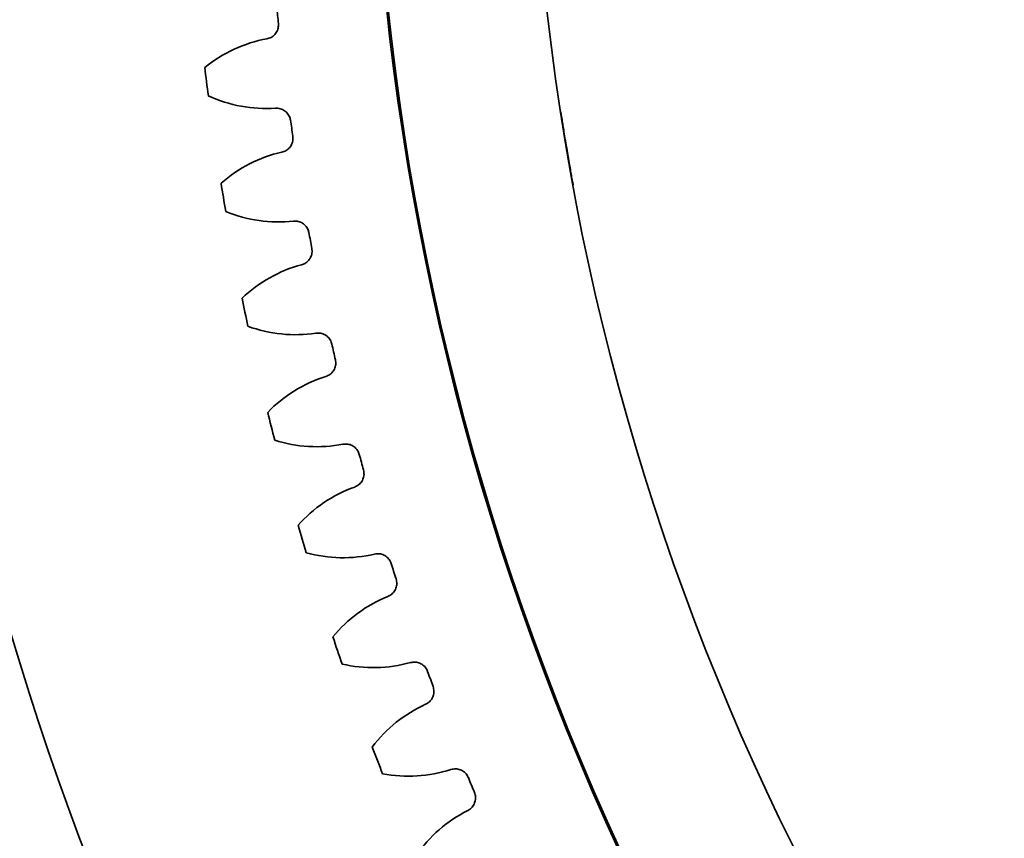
# Model space of a CAD drawing. Header units: millimetres. Extents: x 0 to 1118, y 0 to 864.
# Tile 65 of 85: x 822.21 to 831.27, y 170.07 to 177.6. Entities that reach past the tile are written whole.
import ezdxf

# ---------------------------------------------------------------- set-up
doc = ezdxf.new("R2010")
doc.units = ezdxf.units.MM

msp = doc.modelspace()

# ---------------------------------------------------------------- linework, layer by layer
at = {"color": 7, "linetype": 'Continuous', "lineweight": 35}
msp.add_circle((850.0838, 180.2927), 23.1667, dxfattribs=at)
for centre, radius, start, end in [((850.0838, 180.2927), 24.6325, 168.3274, 258.33293), ((850.0838, 180.2927), 24.6194, 168.32809, 258.33275), ((850.0838, 180.2927), 25.6357, 185.78045, 186.11104), ((824.7169, 176.172), 1.2707, 100.38052, 129.02813), ((850.0838, 180.2927), 26.3541, 186.82876, 187.40103), ((824.4822, 178.0515), 1.2707, 245.20166, 273.84926), ((850.0838, 180.2927), 25.6357, 188.11875, 188.44934), ((850.0838, 180.2927), 29.1667, 187.71645, 257.65346), ((824.9061, 175.1404), 1.2707, 102.71882, 131.36642), ((850.0838, 180.2927), 26.3541, 189.16705, 189.73933), ((824.595, 177.0088), 1.2707, 247.53996, 276.18756), ((850.0838, 180.2927), 25.6357, 190.45704, 190.78764), ((825.1373, 174.1175), 1.2707, 105.05712, 133.70472), ((850.0838, 180.2927), 26.3541, 191.50535, 192.07763), ((824.7502, 175.9716), 1.2707, 249.87826, 278.52586), ((850.0838, 180.2927), 25.6357, 192.79534, 193.12593), ((825.41, 173.1048), 1.2707, 107.39542, 136.04302), ((850.0838, 180.2927), 26.3541, 193.84365, 194.41593), ((824.9476, 174.9416), 1.2707, 252.21655, 280.86416), ((850.0838, 180.2927), 25.6357, 195.13364, 195.46423), ((825.7238, 172.1041), 1.2707, 109.73372, 138.38132), ((850.0838, 180.2927), 26.3541, 196.18195, 196.75422), ((825.1869, 173.9205), 1.2707, 254.55485, 283.20245), ((850.0838, 180.2927), 25.6357, 197.47194, 197.80253), ((826.0782, 171.1171), 1.2707, 112.07201, 140.71962), ((850.0838, 180.2927), 26.3541, 198.52024, 199.09252), ((825.4676, 172.9101), 1.2707, 256.89315, 285.54075), ((850.0838, 180.2927), 25.6357, 199.81024, 200.14083), ((826.4725, 170.1453), 1.2707, 114.41031, 143.05791), ((850.0838, 180.2927), 26.3541, 200.85854, 201.43082), ((825.7893, 171.9119), 1.2707, 259.23145, 287.87905), ((850.0838, 180.2927), 25.6357, 202.14853, 202.47913), ((826.9062, 169.1904), 1.2707, 116.74861, 145.39621)]:
    msp.add_arc(centre, radius, start, end, dxfattribs=at)
at = {"color": 7, "linetype": 'Continuous', "lineweight": 18}
for points, knots in [([(850.3551, 220.5407), (851.6824, 220.5318), (853.0023, 220.4575), (855.6264, 220.1808), (856.9307, 219.9784), (858.8756, 219.5775), (859.5233, 219.4272), (860.8039, 219.0967), (861.4379, 218.9163), (863.3211, 218.3306), (864.5516, 217.8807), (866.9633, 216.8637), (868.1446, 216.2966), (869.879, 215.3569), (870.4508, 215.0288), (871.5819, 214.3422), (872.1416, 213.9832), (873.7831, 212.8725), (874.8336, 212.0834), (876.8494, 210.4106), (877.8146, 209.5269), (879.6594, 207.6644), (880.5389, 206.6857), (881.5832, 205.4011), (881.7895, 205.1408), (882.1946, 204.6166), (882.3935, 204.3525), (882.9794, 203.5543), (883.3556, 203.0143), (884.4418, 201.3712), (885.1094, 200.2449), (886.3328, 197.9311), (886.8886, 196.7437), (887.6367, 194.9157), (887.8718, 194.2985), (888.2026, 193.3609), (888.3091, 193.0464), (888.5138, 192.417), (888.6121, 192.1017), (889.0832, 190.5216), (889.3958, 189.2469), (889.8947, 186.6769), (890.0812, 185.3816), (890.3278, 182.7702), (890.388, 181.4541), (890.3799, 179.4639), (890.3608, 178.8024), (890.2905, 177.4861), (890.2393, 176.8308), (890.0385, 174.8734), (889.8416, 173.5797), (889.3222, 171.0147), (888.9998, 169.7433), (888.4204, 167.8534), (888.2112, 167.2263), (887.7601, 165.978), (887.5201, 165.362), (886.7575, 163.5384), (886.1925, 162.3549), (884.952, 160.0505), (884.2765, 158.9298), (883.1793, 157.2964), (882.7996, 156.7598), (882.0119, 155.7029), (881.6035, 155.182), (880.3371, 153.6469), (879.4495, 152.6734), (877.59, 150.8235), (876.6183, 149.947), (874.5914, 148.29), (873.5363, 147.5095), (872.164, 146.5955), (871.8868, 146.4158), (871.3271, 146.0626), (871.0442, 145.8889), (870.1905, 145.3792), (869.6153, 145.0547), (867.8718, 144.1266), (866.6856, 143.5679), (864.2661, 142.5691), (863.0329, 142.1288), (861.1476, 141.5578), (860.5133, 141.3824), (859.5527, 141.142), (859.231, 141.0657), (858.5846, 140.9207), (858.2597, 140.8521), (856.6344, 140.5296), (855.3274, 140.3368), (852.6998, 140.0796), (851.3789, 140.0152), (848.7247, 140.0173), (847.4087, 140.0838), (844.7979, 140.3426), (843.5032, 140.5351), (840.9351, 141.0456), (839.6616, 141.3637), (838.0834, 141.8414), (837.7684, 141.9409), (837.1398, 142.1482), (836.8258, 142.256), (835.8895, 142.5904), (835.2733, 142.8279), (833.4482, 143.5829), (832.2628, 144.1431), (829.9532, 145.3747), (828.829, 146.0461), (827.1893, 147.1376), (826.6505, 147.5156), (825.8542, 148.1041), (825.5907, 148.3039), (825.0678, 148.7106), (824.8081, 148.9177), (823.5269, 149.9659), (822.5509, 150.8484), (820.6942, 152.6988), (819.8136, 153.6668), (818.1473, 155.6878), (817.3616, 156.7408), (816.2563, 158.3859), (815.8992, 158.9469), (815.2166, 160.0802), (814.8905, 160.6532), (813.9569, 162.3908), (813.3942, 163.5739), (812.3863, 165.9891), (811.9413, 167.2211), (811.363, 169.1062), (811.1851, 169.7407), (810.8598, 171.0224), (810.7121, 171.6709), (810.3196, 173.6146), (810.1236, 174.9141), (809.8588, 177.52), (809.79, 178.8265), (809.7799, 181.4466), (809.8388, 182.7601), (810.0254, 184.7359), (810.1043, 185.3961), (810.2933, 186.7038), (810.4035, 187.353), (810.7808, 189.287), (811.0944, 190.5582), (811.8436, 193.0648), (812.2793, 194.3002), (813.026, 196.126), (813.2905, 196.7301), (813.7111, 197.6292), (813.8555, 197.9281), (814.1511, 198.5214), (814.3023, 198.8157), (815.0749, 200.2749), (815.7461, 201.4039), (817.192, 203.5872), (817.9669, 204.6415), (819.6201, 206.6752), (820.4986, 207.6547), (821.6635, 208.8308), (821.9001, 209.0639), (822.3778, 209.5229), (822.619, 209.749), (823.3497, 210.4173), (823.8461, 210.8494), (825.363, 212.106), (826.411, 212.8912), (828.5795, 214.357), (829.7002, 215.0377), (831.4367, 215.9791), (832.0248, 216.2796), (832.921, 216.71), (833.2221, 216.85), (833.8255, 217.1217), (834.1284, 217.2536), (835.6481, 217.8934), (836.8814, 218.3425), (839.3823, 219.1183), (840.6499, 219.445), (843.2195, 219.975), (844.5216, 220.1783), (847.1614, 220.4575), (848.4852, 220.5318), (849.8125, 220.5407)], [0, 0, 0, 0, 0.015625, 0.015625, 0.03125, 0.03125, 0.039062, 0.039062, 0.046875, 0.046875, 0.0625, 0.0625, 0.078125, 0.078125, 0.085937, 0.085937, 0.09375, 0.09375, 0.109375, 0.109375, 0.125, 0.125, 0.140625, 0.140625, 0.144531, 0.144531, 0.148437, 0.148437, 0.15625, 0.15625, 0.171875, 0.171875, 0.1875, 0.1875, 0.195312, 0.195312, 0.199219, 0.199219, 0.203125, 0.203125, 0.21875, 0.21875, 0.234375, 0.234375, 0.25, 0.25, 0.257812, 0.257812, 0.265625, 0.265625, 0.28125, 0.28125, 0.296875, 0.296875, 0.304687, 0.304687, 0.3125, 0.3125, 0.328125, 0.328125, 0.34375, 0.34375, 0.351562, 0.351562, 0.359375, 0.359375, 0.375, 0.375, 0.390625, 0.390625, 0.40625, 0.40625, 0.410156, 0.410156, 0.414062, 0.414062, 0.421875, 0.421875, 0.4375, 0.4375, 0.453125, 0.453125, 0.460937, 0.460937, 0.464844, 0.464844, 0.46875, 0.46875, 0.484375, 0.484375, 0.5, 0.5, 0.515625, 0.515625, 0.53125, 0.53125, 0.546875, 0.546875, 0.550781, 0.550781, 0.554687, 0.554687, 0.5625, 0.5625, 0.578125, 0.578125, 0.59375, 0.59375, 0.601562, 0.601562, 0.605469, 0.605469, 0.609375, 0.609375, 0.625, 0.625, 0.640625, 0.640625, 0.65625, 0.65625, 0.664062, 0.664062, 0.671875, 0.671875, 0.6875, 0.6875, 0.703125, 0.703125, 0.710937, 0.710937, 0.71875, 0.71875, 0.734375, 0.734375, 0.75, 0.75, 0.765625, 0.765625, 0.773438, 0.773438, 0.78125, 0.78125, 0.796875, 0.796875, 0.8125, 0.8125, 0.820313, 0.820313, 0.824219, 0.824219, 0.828125, 0.828125, 0.84375, 0.84375, 0.859375, 0.859375, 0.875, 0.875, 0.878906, 0.878906, 0.882813, 0.882813, 0.890625, 0.890625, 0.90625, 0.90625, 0.921875, 0.921875, 0.929688, 0.929688, 0.933594, 0.933594, 0.9375, 0.9375, 0.953125, 0.953125, 0.96875, 0.96875, 0.984375, 0.984375, 1, 1, 1, 1]), ([(849.7504, 220.0339), (848.4441, 220.0229), (847.1411, 219.9473), (844.544, 219.6676), (843.2631, 219.4649), (840.7357, 218.9378), (839.4891, 218.6135), (837.0299, 217.8441), (835.8172, 217.399), (834.3233, 216.7653), (834.0255, 216.6347), (833.4323, 216.3656), (833.1364, 216.227), (832.2555, 215.8008), (831.6776, 215.5034), (829.9714, 214.5717), (828.8707, 213.8983), (826.7414, 212.4487), (825.7128, 211.6724), (824.2245, 210.4303), (823.7375, 210.0032), (823.0209, 209.3428), (822.7844, 209.1194), (822.316, 208.6658), (822.084, 208.4355), (820.9419, 207.2734), (820.0812, 206.3058), (818.4623, 204.2975), (817.7041, 203.2567), (816.29, 201.102), (815.6341, 199.9881), (814.8797, 198.549), (814.7321, 198.2588), (814.4435, 197.6738), (814.3025, 197.3789), (813.8921, 196.4923), (813.634, 195.8967), (812.9057, 194.0967), (812.4811, 192.8791), (811.7516, 190.4093), (811.4467, 189.1571), (811.0801, 187.2526), (810.9731, 186.6133), (810.7898, 185.326), (810.7134, 184.6762), (810.5329, 182.7312), (810.4764, 181.4382), (810.488, 178.859), (810.5561, 177.5729), (810.8165, 175.0076), (811.0088, 173.7284), (811.3935, 171.8149), (811.5382, 171.1766), (811.8569, 169.9148), (812.0312, 169.29), (812.5976, 167.4338), (813.0336, 166.2203), (814.0211, 163.8411), (814.5726, 162.6753), (815.4876, 160.9629), (815.8073, 160.3982), (816.3092, 159.5603), (816.4805, 159.2822), (816.8297, 158.7308), (817.0073, 158.4578), (817.9105, 157.1064), (818.6812, 156.0681), (820.3162, 154.0749), (821.1805, 153.1201), (823.0035, 151.2944), (823.9621, 150.4235), (825.2209, 149.3889), (825.4761, 149.1844), (825.9898, 148.783), (826.2487, 148.5859), (827.0311, 148.0051), (827.5606, 147.632), (829.1721, 146.5545), (830.2772, 145.8917), (832.5481, 144.6757), (833.7139, 144.1225), (835.5092, 143.3768), (836.1154, 143.1423), (837.0366, 142.812), (837.3455, 142.7055), (837.9639, 142.5008), (838.2738, 142.4025), (839.8265, 141.9307), (841.0795, 141.6165), (843.6065, 141.1123), (844.8805, 140.9222), (847.4498, 140.6665), (848.745, 140.6008), (851.3573, 140.5986), (852.6574, 140.6622), (855.2434, 140.9162), (856.5297, 141.1066), (858.1291, 141.4251), (858.4489, 141.4929), (859.085, 141.636), (859.4016, 141.7114), (860.3468, 141.9488), (860.971, 142.122), (862.8259, 142.6859), (864.039, 143.1207), (866.4187, 144.107), (867.5853, 144.6585), (869.2996, 145.5748), (869.8651, 145.8951), (870.7043, 146.3982), (870.9825, 146.5697), (871.5328, 146.9185), (871.8053, 147.0959), (873.1543, 147.9982), (874.1911, 148.7686), (876.1823, 150.4039), (877.1367, 151.2687), (878.9624, 153.0936), (879.8336, 154.0538), (881.0761, 155.5676), (881.4769, 156.0814), (882.2498, 157.1237), (882.6223, 157.6527), (883.6984, 159.2631), (884.3607, 160.3678), (885.5766, 162.6386), (886.1303, 163.8047), (886.8775, 165.6009), (887.1126, 166.2075), (887.5544, 167.4368), (887.7594, 168.0544), (888.3272, 169.9155), (888.6431, 171.1673), (889.1524, 173.6927), (889.3456, 174.9663), (889.5431, 176.8931), (889.5935, 177.5381), (889.6631, 178.8337), (889.6822, 179.4848), (889.6915, 181.4434), (889.6339, 182.7388), (889.3954, 185.3098), (889.2146, 186.5854), (888.7299, 189.1166), (888.4259, 190.3723), (887.9672, 191.9292), (887.8715, 192.2399), (887.6722, 192.8601), (887.5684, 193.17), (887.2461, 194.0939), (887.017, 194.7022), (886.2876, 196.504), (885.7453, 197.6749), (884.5504, 199.9573), (883.898, 201.0687), (882.8357, 202.6905), (882.4676, 203.2236), (881.8942, 204.0117), (881.6995, 204.2724), (881.303, 204.7901), (881.101, 205.0471), (880.0785, 206.3156), (879.2168, 207.2823), (877.4086, 209.1224), (876.462, 209.9957), (874.4842, 211.6493), (873.453, 212.4296), (871.841, 213.5283), (871.2913, 213.8834), (870.1803, 214.5627), (869.6184, 214.8873), (867.9143, 215.8174), (866.7534, 216.3788), (864.3828, 217.3861), (863.173, 217.832), (861.3212, 218.4129), (860.6977, 218.592), (859.4382, 218.9201), (858.8011, 219.0695), (856.8875, 219.4683), (855.6041, 219.6701), (853.0221, 219.9474), (851.7235, 220.0229), (850.4171, 220.0339)], [0, 0, 0, 0, 0.015625, 0.015625, 0.03125, 0.03125, 0.046875, 0.046875, 0.0625, 0.0625, 0.066406, 0.066406, 0.070312, 0.070312, 0.078125, 0.078125, 0.09375, 0.09375, 0.109375, 0.109375, 0.117187, 0.117187, 0.121094, 0.121094, 0.125, 0.125, 0.140625, 0.140625, 0.15625, 0.15625, 0.171875, 0.171875, 0.175781, 0.175781, 0.179687, 0.179687, 0.1875, 0.1875, 0.203125, 0.203125, 0.21875, 0.21875, 0.226562, 0.226562, 0.234375, 0.234375, 0.25, 0.25, 0.265625, 0.265625, 0.28125, 0.28125, 0.289062, 0.289062, 0.296875, 0.296875, 0.3125, 0.3125, 0.328125, 0.328125, 0.335937, 0.335937, 0.339844, 0.339844, 0.34375, 0.34375, 0.359375, 0.359375, 0.375, 0.375, 0.390625, 0.390625, 0.394531, 0.394531, 0.398438, 0.398438, 0.40625, 0.40625, 0.421875, 0.421875, 0.4375, 0.4375, 0.445313, 0.445313, 0.449219, 0.449219, 0.453125, 0.453125, 0.46875, 0.46875, 0.484375, 0.484375, 0.5, 0.5, 0.515625, 0.515625, 0.53125, 0.53125, 0.535156, 0.535156, 0.539063, 0.539063, 0.546875, 0.546875, 0.5625, 0.5625, 0.578125, 0.578125, 0.585938, 0.585938, 0.589844, 0.589844, 0.59375, 0.59375, 0.609375, 0.609375, 0.625, 0.625, 0.640625, 0.640625, 0.648438, 0.648438, 0.65625, 0.65625, 0.671875, 0.671875, 0.6875, 0.6875, 0.695313, 0.695313, 0.703125, 0.703125, 0.71875, 0.71875, 0.734375, 0.734375, 0.742188, 0.742188, 0.75, 0.75, 0.765625, 0.765625, 0.78125, 0.78125, 0.796875, 0.796875, 0.800781, 0.800781, 0.804688, 0.804688, 0.8125, 0.8125, 0.828125, 0.828125, 0.84375, 0.84375, 0.851563, 0.851563, 0.855469, 0.855469, 0.859375, 0.859375, 0.875, 0.875, 0.890625, 0.890625, 0.90625, 0.90625, 0.914063, 0.914063, 0.921875, 0.921875, 0.9375, 0.9375, 0.953125, 0.953125, 0.960938, 0.960938, 0.96875, 0.96875, 0.984375, 0.984375, 1, 1, 1, 1])]:
    msp.add_open_spline(points, degree=3, knots=knots, dxfattribs=at)
at = {"color": 7, "linetype": 'Continuous', "lineweight": 35}
for points, knots in [([(824.5937, 177.5636), (824.5938, 177.5489), (824.5941, 177.5196), (824.576, 177.4785), (824.5463, 177.4457), (824.5145, 177.428), (824.4941, 177.4233), (824.4879, 177.4219)], [0, 0, 0, 0, 0.2253898, 0.4507799, 0.6761618, 0.9015411, 1, 1, 1, 1]), ([(824.5676, 176.7836), (824.5822, 176.7832), (824.6116, 176.7823), (824.652, 176.7625), (824.6835, 176.7316), (824.6999, 176.6991), (824.7038, 176.6785), (824.705, 176.6723)], [0, 0, 0, 0, 0.22539, 0.45078, 0.676162, 0.901541, 1, 1, 1, 1]), ([(827.1896, 176.7497), (827.1901, 176.7468), (827.191, 176.7412), (827.1986, 176.6919), (827.2086, 176.6291), (827.2188, 176.5662), (827.2287, 176.5057), (827.2373, 176.4543), (827.2417, 176.4282), (827.2439, 176.4152)], [0, 0, 0, 0, 0.25017, 0.499737, 0.629811, 0.749731, 0.874713, 0.937341, 1, 1, 1, 1]), ([(824.7263, 176.5259), (824.727, 176.5112), (824.7285, 176.4819), (824.712, 176.4401), (824.6837, 176.4061), (824.6526, 176.3872), (824.6325, 176.3817), (824.6263, 176.38)], [0, 0, 0, 0, 0.22539, 0.45078, 0.676162, 0.901541, 1, 1, 1, 1]), ([(827.2439, 176.4152), (827.2483, 176.3894), (827.2571, 176.3379), (827.2699, 176.2649), (827.281, 176.2025), (827.2925, 176.1392), (827.3018, 176.0886), (827.3029, 176.0825), (827.3035, 176.0795)], [0, 0, 0, 0, 0.125125, 0.250143, 0.375099, 0.500228, 0.749834, 1, 1, 1, 1]), ([(824.732, 175.7455), (824.7467, 175.7456), (824.776, 175.7459), (824.8172, 175.7278), (824.85, 175.6982), (824.8677, 175.6664), (824.8724, 175.646), (824.8738, 175.6398)], [0, 0, 0, 0, 0.22539, 0.45078, 0.676162, 0.901541, 1, 1, 1, 1]), ([(824.9011, 175.4945), (824.9024, 175.4798), (824.9051, 175.4506), (824.8903, 175.4081), (824.8634, 175.373), (824.8332, 175.3529), (824.8132, 175.3465), (824.8072, 175.3446)], [0, 0, 0, 0, 0.22539, 0.45078, 0.676162, 0.901541, 1, 1, 1, 1]), ([(824.9386, 174.7149), (824.9533, 174.7157), (824.9826, 174.7172), (825.0244, 174.7008), (825.0584, 174.6725), (825.0774, 174.6415), (825.083, 174.6213), (825.0846, 174.6152)], [0, 0, 0, 0, 0.22539, 0.45078, 0.676162, 0.901541, 1, 1, 1, 1]), ([(825.1178, 174.471), (825.1197, 174.4565), (825.1236, 174.4273), (825.1106, 174.3843), (825.0852, 174.3482), (825.0557, 174.3268), (825.0361, 174.3196), (825.0301, 174.3174)], [0, 0, 0, 0, 0.22539, 0.45078, 0.676162, 0.901541, 1, 1, 1, 1]), ([(825.1871, 173.6937), (825.2017, 173.695), (825.231, 173.6977), (825.2735, 173.683), (825.3086, 173.6562), (825.3288, 173.6259), (825.3352, 173.606), (825.3371, 173.5999)], [0, 0, 0, 0, 0.22539, 0.45078, 0.676162, 0.901541, 1, 1, 1, 1]), ([(825.3761, 173.4573), (825.3786, 173.4428), (825.3837, 173.4138), (825.3724, 173.3703), (825.3485, 173.3332), (825.32, 173.3106), (825.3006, 173.3026), (825.2947, 173.3002)], [0, 0, 0, 0, 0.22539, 0.45078, 0.676162, 0.901541, 1, 1, 1, 1]), ([(825.4771, 172.6834), (825.4916, 172.6853), (825.5208, 172.6892), (825.5638, 172.6763), (825.6, 172.6509), (825.6214, 172.6215), (825.6286, 172.6018), (825.6308, 172.5958)], [0, 0, 0, 0, 0.2253898, 0.4507799, 0.6761618, 0.9015411, 1, 1, 1, 1]), ([(825.6756, 172.4549), (825.6787, 172.4405), (825.6849, 172.4118), (825.6755, 172.3679), (825.653, 172.3298), (825.6255, 172.306), (825.6064, 172.2973), (825.6007, 172.2947)], [0, 0, 0, 0, 0.22539, 0.45078, 0.676162, 0.901541, 1, 1, 1, 1]), ([(825.808, 171.6858), (825.8225, 171.6883), (825.8514, 171.6934), (825.895, 171.6822), (825.9322, 171.6583), (825.9548, 171.6298), (825.9627, 171.6105), (825.9652, 171.6046)], [0, 0, 0, 0, 0.22539, 0.45078, 0.676162, 0.901541, 1, 1, 1, 1]), ([(826.0157, 171.4656), (826.0194, 171.4513), (826.0267, 171.4229), (826.0191, 171.3786), (825.9983, 171.3396), (825.9717, 171.3148), (825.953, 171.3053), (825.9474, 171.3024)], [0, 0, 0, 0, 0.22539, 0.45078, 0.676162, 0.901541, 1, 1, 1, 1]), ([(826.1794, 170.7025), (826.1937, 170.7056), (826.2225, 170.7118), (826.2664, 170.7025), (826.3045, 170.6801), (826.3283, 170.6526), (826.3371, 170.6336), (826.3397, 170.6278)], [0, 0, 0, 0, 0.2253898, 0.4507799, 0.6761618, 0.9015411, 1, 1, 1, 1]), ([(826.3959, 170.4909), (826.4001, 170.4769), (826.4087, 170.4488), (826.4028, 170.4042), (826.3836, 170.3644), (826.3581, 170.3385), (826.3398, 170.3283), (826.3343, 170.3252)], [0, 0, 0, 0, 0.22539, 0.45078, 0.676162, 0.901541, 1, 1, 1, 1])]:
    msp.add_open_spline(points, degree=3, knots=knots, dxfattribs=at)

doc.saveas('drawing.dxf')
